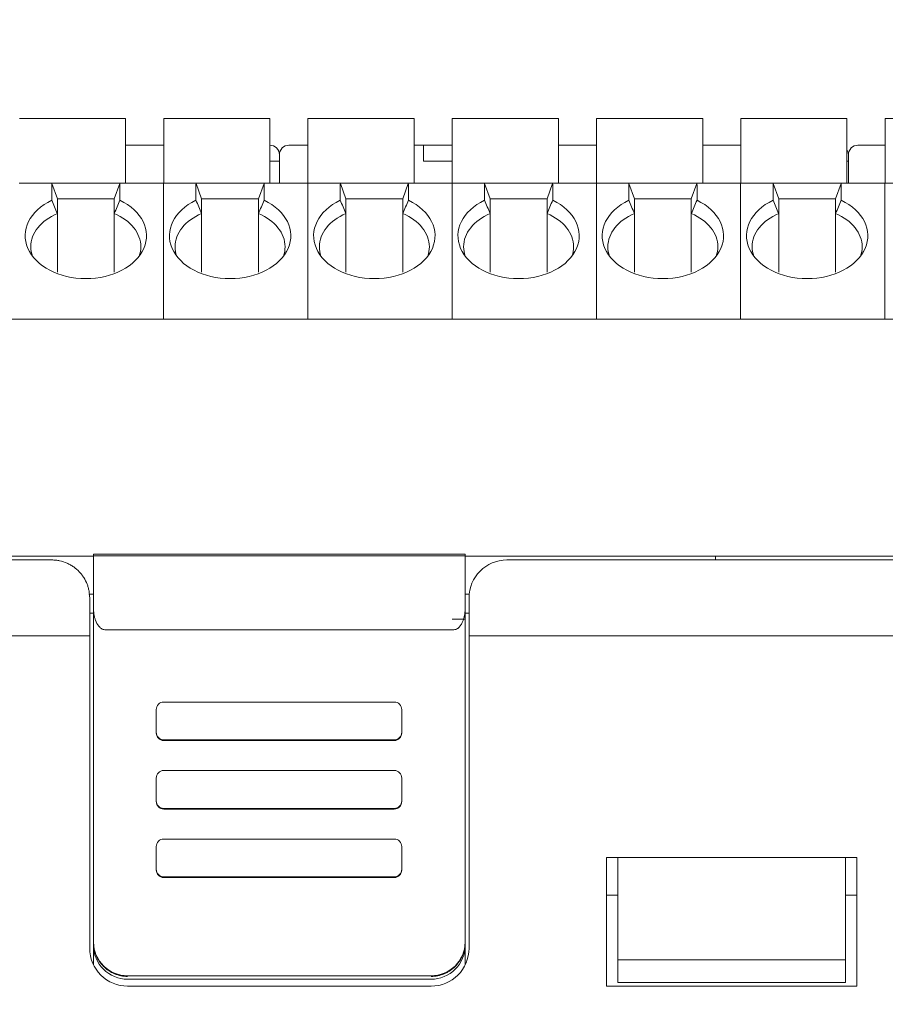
# Model space of a CAD drawing. Header units: millimetres. Extents: x -1114 to 1396, y -630 to 631.
# Tile 171 of 256: x -28 to -6, y -73 to -47. Entities that reach past the tile are written whole.
import ezdxf

# ---------------------------------------------------------------- set-up
doc = ezdxf.new("R2010")
doc.units = ezdxf.units.MM
doc.header["$MEASUREMENT"] = 0

msp = doc.modelspace()

# ---------------------------------------------------------------- linework, layer by layer
at = {"lineweight": 18}
for points, knots in [([(1038.9843, -629.7647), (1038.9843, -629.7647), (-1111.4882, -629.7647), (-1111.4882, -629.7647), (-1111.4882, -629.7647), (-1111.4882, -629.7647), (-1111.4882, 630.7883), (-1111.4882, 630.7883), (-1111.4882, 630.7883), (-1111.4882, 630.7883), (1038.9843, 630.7883), (1038.9843, 630.7883)], [0, 0, 0, 0, 0.3333333, 0.3333333, 0.3333333, 0.3333333, 0.6666667, 0.6666667, 0.6666667, 0.6666667, 1, 1, 1, 1]), ([(-21.6411, -50.8977), (-21.6411, -50.8314), (-21.6675, -50.7678), (-21.7143, -50.7209), (-21.7143, -50.7209), (-21.7612, -50.674), (-21.8248, -50.6477), (-21.8911, -50.6477)], [0, 0, 0, 0, 0.5, 0.5, 0.5, 0.5, 1, 1, 1, 1]), ([(-21.3911, -50.6477), (-21.4574, -50.6477), (-21.521, -50.674), (-21.5679, -50.7209), (-21.5679, -50.7209), (-21.6148, -50.7678), (-21.6411, -50.8314), (-21.6411, -50.8977)], [0, 0, 0, 0, 0.5, 0.5, 0.5, 0.5, 1, 1, 1, 1]), ([(-6.3911, -50.6477), (-6.4574, -50.6477), (-6.521, -50.674), (-6.5679, -50.7209), (-6.5679, -50.7209), (-6.6148, -50.7678), (-6.6411, -50.8314), (-6.6411, -50.8977)], [0, 0, 0, 0, 0.5, 0.5, 0.5, 0.5, 1, 1, 1, 1]), ([(-27.6455, -52.101), (-28.2262, -52.3803), (-28.4813, -52.8947), (-28.2747, -53.3693), (-28.2747, -53.3693), (-28.068, -53.8439), (-27.4478, -54.1678), (-26.7455, -54.1678)], [0, 0, 0, 0, 0.5, 0.5, 0.5, 0.5, 1, 1, 1, 1]), ([(-26.7455, -54.1678), (-26.0432, -54.1678), (-25.423, -53.8439), (-25.2164, -53.3693), (-25.2164, -53.3693), (-25.0097, -52.8947), (-25.2649, -52.3803), (-25.8455, -52.101)], [0, 0, 0, 0, 0.5, 0.5, 0.5, 0.5, 1, 1, 1, 1]), ([(-23.8423, -52.101), (-24.4229, -52.3803), (-24.6781, -52.8947), (-24.4714, -53.3693), (-24.4714, -53.3693), (-24.2648, -53.8439), (-23.6446, -54.1678), (-22.9423, -54.1678)], [0, 0, 0, 0, 0.5, 0.5, 0.5, 0.5, 1, 1, 1, 1]), ([(-22.9423, -54.1678), (-22.24, -54.1678), (-21.6198, -53.8439), (-21.4131, -53.3693), (-21.4131, -53.3693), (-21.2065, -52.8947), (-21.4616, -52.3803), (-22.0423, -52.101)], [0, 0, 0, 0, 0.5, 0.5, 0.5, 0.5, 1, 1, 1, 1]), ([(-20.039, -52.101), (-20.6197, -52.3803), (-20.8748, -52.8947), (-20.6682, -53.3693), (-20.6682, -53.3693), (-20.4615, -53.8439), (-19.8413, -54.1678), (-19.139, -54.1678)], [0, 0, 0, 0, 0.5, 0.5, 0.5, 0.5, 1, 1, 1, 1]), ([(-19.139, -54.1678), (-18.4367, -54.1678), (-17.8165, -53.8439), (-17.6099, -53.3693), (-17.6099, -53.3693), (-17.4032, -52.8947), (-17.6584, -52.3803), (-18.239, -52.101)], [0, 0, 0, 0, 0.5, 0.5, 0.5, 0.5, 1, 1, 1, 1]), ([(-16.2358, -52.101), (-16.8164, -52.3803), (-17.0716, -52.8947), (-16.8649, -53.3693), (-16.8649, -53.3693), (-16.6582, -53.8439), (-16.038, -54.1678), (-15.3358, -54.1678)], [0, 0, 0, 0, 0.5, 0.5, 0.5, 0.5, 1, 1, 1, 1]), ([(-15.3358, -54.1678), (-14.6335, -54.1678), (-14.0133, -53.8439), (-13.8066, -53.3693), (-13.8066, -53.3693), (-13.5999, -52.8947), (-13.8551, -52.3803), (-14.4358, -52.101)], [0, 0, 0, 0, 0.5, 0.5, 0.5, 0.5, 1, 1, 1, 1]), ([(-12.4325, -52.101), (-13.0132, -52.3803), (-13.2683, -52.8947), (-13.0617, -53.3693), (-13.0617, -53.3693), (-12.855, -53.8439), (-12.2348, -54.1678), (-11.5325, -54.1678)], [0, 0, 0, 0, 0.5, 0.5, 0.5, 0.5, 1, 1, 1, 1]), ([(-11.5325, -54.1678), (-10.8302, -54.1678), (-10.21, -53.8439), (-10.0034, -53.3693), (-10.0034, -53.3693), (-9.7967, -52.8947), (-10.0519, -52.3803), (-10.6325, -52.101)], [0, 0, 0, 0, 0.5, 0.5, 0.5, 0.5, 1, 1, 1, 1]), ([(-8.6293, -52.101), (-9.2099, -52.3803), (-9.4651, -52.8947), (-9.2584, -53.3693), (-9.2584, -53.3693), (-9.0517, -53.8439), (-8.4315, -54.1678), (-7.7293, -54.1678)], [0, 0, 0, 0, 0.5, 0.5, 0.5, 0.5, 1, 1, 1, 1]), ([(-7.7293, -54.1678), (-7.027, -54.1678), (-6.4068, -53.8439), (-6.2001, -53.3693), (-6.2001, -53.3693), (-5.9934, -52.8947), (-6.2486, -52.3803), (-6.8293, -52.101)], [0, 0, 0, 0, 0.5, 0.5, 0.5, 0.5, 1, 1, 1, 1]), ([(-27.6436, -61.5895), (-30.8386, -61.5896), (-34.0355, -61.5896), (-37.2345, -61.5896), (-37.2345, -61.5896), (-37.6344, -61.5896), (-38.0344, -61.5896), (-38.4343, -61.5896), (-38.4343, -61.5896), (-38.8343, -61.5896), (-39.2351, -61.5896), (-39.6324, -61.5896), (-39.6324, -61.5896), (-40.0296, -61.5896), (-40.4228, -61.5896), (-40.8062, -61.5896), (-40.8062, -61.5896), (-41.1895, -61.5896), (-41.5614, -61.5896), (-41.9219, -61.5896), (-41.9219, -61.5896), (-42.643, -61.5896), (-43.3268, -61.5896), (-44.0318, -61.5896), (-44.0318, -61.5896), (-44.7368, -61.5896), (-45.455, -61.5896), (-46.1615, -61.5895)], [0, 0, 0, 0, 0.1428571, 0.1428571, 0.1428571, 0.1428571, 0.2857143, 0.2857143, 0.2857143, 0.2857143, 0.4285714, 0.4285714, 0.4285714, 0.4285714, 0.5714286, 0.5714286, 0.5714286, 0.5714286, 0.7142857, 0.7142857, 0.7142857, 0.7142857, 0.8571429, 0.8571429, 0.8571429, 0.8571429, 1, 1, 1, 1]), ([(-26.6436, -62.5895), (-26.6436, -62.527), (-26.6494, -62.4653), (-26.6609, -62.4044), (-26.6609, -62.4044), (-26.6666, -62.374), (-26.6737, -62.3437), (-26.6823, -62.3138), (-26.6823, -62.3138), (-26.691, -62.2838), (-26.701, -62.2539), (-26.7126, -62.2244), (-26.7126, -62.2244), (-26.7358, -62.1654), (-26.7643, -62.109), (-26.7982, -62.0554), (-26.7982, -62.0554), (-26.8151, -62.0286), (-26.8334, -62.0024), (-26.8531, -61.977), (-26.8531, -61.977), (-26.8728, -61.9516), (-26.894, -61.9268), (-26.9166, -61.9029), (-26.9166, -61.9029), (-26.9618, -61.855), (-27.0113, -61.8119), (-27.0653, -61.7737), (-27.0653, -61.7737), (-27.0923, -61.7546), (-27.1204, -61.7367), (-27.1497, -61.72), (-27.1497, -61.72), (-27.1643, -61.7117), (-27.1792, -61.7037), (-27.1945, -61.6961), (-27.1945, -61.6961), (-27.2097, -61.6884), (-27.2253, -61.6811), (-27.2409, -61.6742), (-27.2409, -61.6742), (-27.3035, -61.6466), (-27.3685, -61.6257), (-27.4358, -61.6114), (-27.4358, -61.6114), (-27.4694, -61.6042), (-27.5037, -61.5988), (-27.5386, -61.5951), (-27.5386, -61.5951), (-27.5735, -61.5914), (-27.6084, -61.5895), (-27.6436, -61.5895)], [0, 0, 0, 0, 0.0769231, 0.0769231, 0.0769231, 0.0769231, 0.1538462, 0.1538462, 0.1538462, 0.1538462, 0.2307692, 0.2307692, 0.2307692, 0.2307692, 0.3076923, 0.3076923, 0.3076923, 0.3076923, 0.3846154, 0.3846154, 0.3846154, 0.3846154, 0.4615385, 0.4615385, 0.4615385, 0.4615385, 0.5384615, 0.5384615, 0.5384615, 0.5384615, 0.6153846, 0.6153846, 0.6153846, 0.6153846, 0.6923077, 0.6923077, 0.6923077, 0.6923077, 0.7692308, 0.7692308, 0.7692308, 0.7692308, 0.8461538, 0.8461538, 0.8461538, 0.8461538, 0.9230769, 0.9230769, 0.9230769, 0.9230769, 1, 1, 1, 1]), ([(-26.5436, -62.8448), (-26.5429, -62.875), (-26.5423, -62.9051), (-26.5401, -62.9352), (-26.5401, -62.9352), (-26.5381, -62.964), (-26.5346, -62.9928), (-26.5299, -63.0214), (-26.5299, -63.0214), (-26.5253, -63.0489), (-26.5197, -63.0763), (-26.5127, -63.1033), (-26.5127, -63.1033), (-26.506, -63.1295), (-26.498, -63.1554), (-26.4887, -63.1811), (-26.4887, -63.1811), (-26.4688, -63.236), (-26.4427, -63.29), (-26.4047, -63.337), (-26.4047, -63.337), (-26.3945, -63.3495), (-26.3836, -63.3615), (-26.3715, -63.3726), (-26.3715, -63.3726), (-26.3607, -63.3825), (-26.349, -63.3916), (-26.3362, -63.3997), (-26.3362, -63.3997), (-26.3222, -63.4087), (-26.3069, -63.4166), (-26.2905, -63.4211), (-26.2905, -63.4211), (-26.2755, -63.4253), (-26.2595, -63.4268), (-26.2436, -63.4283)], [0, 0, 0, 0, 0.1111111, 0.1111111, 0.1111111, 0.1111111, 0.2222222, 0.2222222, 0.2222222, 0.2222222, 0.3333333, 0.3333333, 0.3333333, 0.3333333, 0.4444444, 0.4444444, 0.4444444, 0.4444444, 0.5555556, 0.5555556, 0.5555556, 0.5555556, 0.6666667, 0.6666667, 0.6666667, 0.6666667, 0.7777778, 0.7777778, 0.7777778, 0.7777778, 0.8888889, 0.8888889, 0.8888889, 0.8888889, 1, 1, 1, 1]), ([(-17.0436, -63.4284), (-17.0267, -63.4284), (-17.0105, -63.4256), (-16.9947, -63.4206), (-16.9947, -63.4206), (-16.979, -63.4155), (-16.9646, -63.4084), (-16.9511, -63.4), (-16.9511, -63.4), (-16.9444, -63.3957), (-16.9379, -63.3911), (-16.9317, -63.3863), (-16.9317, -63.3863), (-16.9255, -63.3815), (-16.9196, -63.3764), (-16.914, -63.3712), (-16.914, -63.3712), (-16.9028, -63.3607), (-16.8925, -63.3494), (-16.8829, -63.3376), (-16.8829, -63.3376), (-16.8733, -63.3258), (-16.8645, -63.3135), (-16.8565, -63.301), (-16.8565, -63.301), (-16.8484, -63.2885), (-16.841, -63.2757), (-16.8342, -63.2628), (-16.8342, -63.2628), (-16.8205, -63.2368), (-16.8089, -63.21), (-16.7989, -63.1825), (-16.7989, -63.1825), (-16.7889, -63.1551), (-16.7806, -63.1274), (-16.7736, -63.0995), (-16.7736, -63.0995), (-16.7667, -63.0717), (-16.7611, -63.0437), (-16.7567, -63.0155), (-16.7567, -63.0155), (-16.7478, -62.9592), (-16.7436, -62.9023), (-16.7436, -62.8449)], [0, 0, 0, 0, 0.0909091, 0.0909091, 0.0909091, 0.0909091, 0.1818182, 0.1818182, 0.1818182, 0.1818182, 0.2727273, 0.2727273, 0.2727273, 0.2727273, 0.3636364, 0.3636364, 0.3636364, 0.3636364, 0.4545455, 0.4545455, 0.4545455, 0.4545455, 0.5454545, 0.5454545, 0.5454545, 0.5454545, 0.6363636, 0.6363636, 0.6363636, 0.6363636, 0.7272727, 0.7272727, 0.7272727, 0.7272727, 0.8181818, 0.8181818, 0.8181818, 0.8181818, 0.9090909, 0.9090909, 0.9090909, 0.9090909, 1, 1, 1, 1]), ([(-26.6436, -63.5895), (-26.7566, -63.5895), (-26.8696, -63.5895), (-26.9826, -63.5895), (-26.9826, -63.5895), (-30.8906, -63.5895), (-34.7959, -63.5895), (-38.6977, -63.5895), (-38.6977, -63.5895), (-39.5831, -63.5895), (-40.4682, -63.5895), (-41.4183, -63.5895), (-41.4183, -63.5895), (-42.3684, -63.5896), (-43.3834, -63.5898), (-44.3785, -63.5895), (-44.3785, -63.5895), (-45.3736, -63.5893), (-46.3488, -63.5885), (-47.3374, -63.5913)], [0, 0, 0, 0, 0.2, 0.2, 0.2, 0.2, 0.4, 0.4, 0.4, 0.4, 0.6, 0.6, 0.6, 0.6, 0.8, 0.8, 0.8, 0.8, 1, 1, 1, 1]), ([(-24.6897, -65.3363), (-24.7428, -65.3363), (-24.7936, -65.3573), (-24.8312, -65.3948), (-24.8312, -65.3948), (-24.8687, -65.4322), (-24.8897, -65.483), (-24.8897, -65.536)], [0, 0, 0, 0, 0.5, 0.5, 0.5, 0.5, 1, 1, 1, 1]), ([(-18.415, -65.536), (-18.415, -65.483), (-18.436, -65.4322), (-18.4735, -65.3948), (-18.4735, -65.3948), (-18.511, -65.3573), (-18.5619, -65.3363), (-18.615, -65.3363)], [0, 0, 0, 0, 0.5, 0.5, 0.5, 0.5, 1, 1, 1, 1]), ([(-24.8897, -66.1352), (-24.8897, -66.1881), (-24.8687, -66.2389), (-24.8312, -66.2764), (-24.8312, -66.2764), (-24.7936, -66.3138), (-24.7428, -66.3349), (-24.6897, -66.3349)], [0, 0, 0, 0, 0.5, 0.5, 0.5, 0.5, 1, 1, 1, 1]), ([(-24.8897, -66.1518), (-24.8897, -66.2048), (-24.8687, -66.2556), (-24.8312, -66.2931), (-24.8312, -66.2931), (-24.7936, -66.3305), (-24.7428, -66.3516), (-24.6897, -66.3516)], [0, 0, 0, 0, 0.5, 0.5, 0.5, 0.5, 1, 1, 1, 1]), ([(-18.615, -66.3349), (-18.5619, -66.3349), (-18.511, -66.3138), (-18.4735, -66.2764), (-18.4735, -66.2764), (-18.436, -66.2389), (-18.415, -66.1881), (-18.415, -66.1352)], [0, 0, 0, 0, 0.5, 0.5, 0.5, 0.5, 1, 1, 1, 1]), ([(-24.6897, -67.1432), (-24.7428, -67.1432), (-24.7936, -67.1643), (-24.8312, -67.2017), (-24.8312, -67.2017), (-24.8687, -67.2392), (-24.8897, -67.29), (-24.8897, -67.3429)], [0, 0, 0, 0, 0.5, 0.5, 0.5, 0.5, 1, 1, 1, 1]), ([(-18.415, -67.3429), (-18.415, -67.29), (-18.436, -67.2392), (-18.4735, -67.2017), (-18.4735, -67.2017), (-18.511, -67.1643), (-18.5619, -67.1432), (-18.615, -67.1432)], [0, 0, 0, 0, 0.5, 0.5, 0.5, 0.5, 1, 1, 1, 1]), ([(-24.8897, -67.9421), (-24.8897, -67.9951), (-24.8687, -68.0459), (-24.8312, -68.0833), (-24.8312, -68.0833), (-24.7936, -68.1208), (-24.7428, -68.1418), (-24.6897, -68.1418)], [0, 0, 0, 0, 0.5, 0.5, 0.5, 0.5, 1, 1, 1, 1]), ([(-24.8897, -67.9588), (-24.8897, -68.0118), (-24.8687, -68.0626), (-24.8312, -68.1), (-24.8312, -68.1), (-24.7936, -68.1375), (-24.7428, -68.1585), (-24.6897, -68.1585)], [0, 0, 0, 0, 0.5, 0.5, 0.5, 0.5, 1, 1, 1, 1]), ([(-18.615, -68.1418), (-18.5619, -68.1418), (-18.511, -68.1208), (-18.4735, -68.0833), (-18.4735, -68.0833), (-18.436, -68.0459), (-18.415, -67.9951), (-18.415, -67.9421)], [0, 0, 0, 0, 0.5, 0.5, 0.5, 0.5, 1, 1, 1, 1]), ([(-24.6897, -68.9502), (-24.7428, -68.9502), (-24.7936, -68.9712), (-24.8312, -69.0087), (-24.8312, -69.0087), (-24.8687, -69.0461), (-24.8897, -69.0969), (-24.8897, -69.1499)], [0, 0, 0, 0, 0.5, 0.5, 0.5, 0.5, 1, 1, 1, 1]), ([(-18.415, -69.1499), (-18.415, -69.0969), (-18.436, -69.0461), (-18.4735, -69.0087), (-18.4735, -69.0087), (-18.511, -68.9712), (-18.5619, -68.9502), (-18.615, -68.9502)], [0, 0, 0, 0, 0.5, 0.5, 0.5, 0.5, 1, 1, 1, 1]), ([(-24.8897, -69.7491), (-24.8897, -69.802), (-24.8687, -69.8528), (-24.8312, -69.8903), (-24.8312, -69.8903), (-24.7936, -69.9277), (-24.7428, -69.9488), (-24.6897, -69.9488)], [0, 0, 0, 0, 0.5, 0.5, 0.5, 0.5, 1, 1, 1, 1]), ([(-24.8897, -69.7657), (-24.8897, -69.8187), (-24.8687, -69.8695), (-24.8312, -69.907), (-24.8312, -69.907), (-24.7936, -69.9444), (-24.7428, -69.9655), (-24.6897, -69.9655)], [0, 0, 0, 0, 0.5, 0.5, 0.5, 0.5, 1, 1, 1, 1]), ([(-18.615, -69.9488), (-18.5619, -69.9488), (-18.511, -69.9277), (-18.4735, -69.8903), (-18.4735, -69.8903), (-18.436, -69.8528), (-18.415, -69.802), (-18.415, -69.7491)], [0, 0, 0, 0, 0.5, 0.5, 0.5, 0.5, 1, 1, 1, 1]), ([(-25.6436, -72.5734), (-25.703, -72.5734), (-25.7614, -72.5676), (-25.8189, -72.5562), (-25.8189, -72.5562), (-25.8476, -72.5505), (-25.8761, -72.5434), (-25.9044, -72.5348), (-25.9044, -72.5348), (-25.9326, -72.5263), (-25.9607, -72.5162), (-25.988, -72.505), (-25.988, -72.505), (-26.0424, -72.4825), (-26.0941, -72.4549), (-26.143, -72.4223), (-26.143, -72.4223), (-26.1552, -72.4142), (-26.1673, -72.4057), (-26.1792, -72.3969), (-26.1792, -72.3969), (-26.191, -72.3881), (-26.2028, -72.379), (-26.2142, -72.3696), (-26.2142, -72.3696), (-26.2372, -72.3509), (-26.259, -72.3311), (-26.2797, -72.3104), (-26.2797, -72.3104), (-26.3212, -72.269), (-26.3585, -72.2238), (-26.3914, -72.1747), (-26.3914, -72.1747), (-26.3996, -72.1624), (-26.4076, -72.1499), (-26.4152, -72.1372), (-26.4152, -72.1372), (-26.4228, -72.1245), (-26.4301, -72.1117), (-26.4371, -72.0987), (-26.4371, -72.0987), (-26.451, -72.0728), (-26.4635, -72.0463), (-26.4747, -72.0193), (-26.4747, -72.0193), (-26.486, -71.9923), (-26.4959, -71.9647), (-26.5045, -71.9366), (-26.5045, -71.9366), (-26.5088, -71.9226), (-26.5127, -71.9084), (-26.5163, -71.8941), (-26.5163, -71.8941), (-26.5199, -71.8797), (-26.5232, -71.8652), (-26.5261, -71.8507), (-26.5261, -71.8507), (-26.5377, -71.7927), (-26.5436, -71.734), (-26.5436, -71.6746)], [0, 0, 0, 0, 0.0666667, 0.0666667, 0.0666667, 0.0666667, 0.1333333, 0.1333333, 0.1333333, 0.1333333, 0.2, 0.2, 0.2, 0.2, 0.2666667, 0.2666667, 0.2666667, 0.2666667, 0.3333333, 0.3333333, 0.3333333, 0.3333333, 0.4, 0.4, 0.4, 0.4, 0.4666667, 0.4666667, 0.4666667, 0.4666667, 0.5333333, 0.5333333, 0.5333333, 0.5333333, 0.6, 0.6, 0.6, 0.6, 0.6666667, 0.6666667, 0.6666667, 0.6666667, 0.7333333, 0.7333333, 0.7333333, 0.7333333, 0.8, 0.8, 0.8, 0.8, 0.8666667, 0.8666667, 0.8666667, 0.8666667, 0.9333333, 0.9333333, 0.9333333, 0.9333333, 1, 1, 1, 1]), ([(-16.7436, -71.6746), (-16.7436, -71.734), (-16.7494, -71.7923), (-16.7608, -71.8497), (-16.7608, -71.8497), (-16.7665, -71.8784), (-16.7736, -71.9069), (-16.7822, -71.9351), (-16.7822, -71.9351), (-16.7907, -71.9633), (-16.8008, -71.9914), (-16.8121, -72.0186), (-16.8121, -72.0186), (-16.8346, -72.073), (-16.8622, -72.1246), (-16.8949, -72.1734), (-16.8949, -72.1734), (-16.903, -72.1856), (-16.9115, -72.1976), (-16.9203, -72.2095), (-16.9203, -72.2095), (-16.9291, -72.2213), (-16.9382, -72.2331), (-16.9476, -72.2445), (-16.9476, -72.2445), (-16.9664, -72.2674), (-16.9862, -72.2892), (-17.0069, -72.3099), (-17.0069, -72.3099), (-17.0484, -72.3514), (-17.0937, -72.3886), (-17.1428, -72.4214), (-17.1428, -72.4214), (-17.1551, -72.4297), (-17.1677, -72.4376), (-17.1804, -72.4452), (-17.1804, -72.4452), (-17.1931, -72.4528), (-17.2059, -72.4601), (-17.2189, -72.4671), (-17.2189, -72.4671), (-17.2449, -72.4809), (-17.2714, -72.4935), (-17.2984, -72.5047), (-17.2984, -72.5047), (-17.3255, -72.5159), (-17.3531, -72.5258), (-17.3812, -72.5344), (-17.3812, -72.5344), (-17.3953, -72.5386), (-17.4095, -72.5426), (-17.4238, -72.5462), (-17.4238, -72.5462), (-17.4382, -72.5498), (-17.4527, -72.5531), (-17.4672, -72.556), (-17.4672, -72.556), (-17.5254, -72.5676), (-17.5841, -72.5734), (-17.6436, -72.5734)], [0, 0, 0, 0, 0.0666667, 0.0666667, 0.0666667, 0.0666667, 0.1333333, 0.1333333, 0.1333333, 0.1333333, 0.2, 0.2, 0.2, 0.2, 0.2666667, 0.2666667, 0.2666667, 0.2666667, 0.3333333, 0.3333333, 0.3333333, 0.3333333, 0.4, 0.4, 0.4, 0.4, 0.4666667, 0.4666667, 0.4666667, 0.4666667, 0.5333333, 0.5333333, 0.5333333, 0.5333333, 0.6, 0.6, 0.6, 0.6, 0.6666667, 0.6666667, 0.6666667, 0.6666667, 0.7333333, 0.7333333, 0.7333333, 0.7333333, 0.8, 0.8, 0.8, 0.8, 0.8666667, 0.8666667, 0.8666667, 0.8666667, 0.9333333, 0.9333333, 0.9333333, 0.9333333, 1, 1, 1, 1]), ([(-26.6436, -71.8312), (-26.6436, -72.0965), (-26.5382, -72.3508), (-26.3507, -72.5383), (-26.3507, -72.5383), (-26.1631, -72.7259), (-25.9088, -72.8312), (-25.6436, -72.8312)], [0, 0, 0, 0, 0.5, 0.5, 0.5, 0.5, 1, 1, 1, 1]), ([(-26.5436, -71.749), (-26.5436, -71.9874), (-26.4487, -72.216), (-26.28, -72.3846), (-26.28, -72.3846), (-26.1112, -72.5531), (-25.8823, -72.6478), (-25.6436, -72.6478)], [0, 0, 0, 0, 0.5, 0.5, 0.5, 0.5, 1, 1, 1, 1]), ([(-17.6436, -72.6478), (-17.4049, -72.6478), (-17.1759, -72.5531), (-17.0072, -72.3846), (-17.0072, -72.3846), (-16.8384, -72.216), (-16.7436, -71.9874), (-16.7436, -71.749)], [0, 0, 0, 0, 0.5, 0.5, 0.5, 0.5, 1, 1, 1, 1])]:
    msp.add_open_spline(points, degree=3, knots=knots, dxfattribs=at)
for points in [[(-25.6955, -49.9477), (-25.6955, -49.9477), (-28.4955, -49.9477), (-28.4955, -49.9477)], [(-25.6955, -51.6477), (-25.6955, -51.6477), (-25.6955, -49.9477), (-25.6955, -49.9477)], [(-24.6923, -49.9477), (-24.6923, -49.9477), (-24.6923, -51.6477), (-24.6923, -51.6477)], [(-21.8923, -49.9477), (-21.8923, -49.9477), (-24.6923, -49.9477), (-24.6923, -49.9477)], [(-21.8923, -51.6477), (-21.8923, -51.6477), (-21.8923, -49.9477), (-21.8923, -49.9477)], [(-20.889, -49.9477), (-20.889, -49.9477), (-20.889, -51.6477), (-20.889, -51.6477)], [(-18.089, -49.9477), (-18.089, -49.9477), (-20.889, -49.9477), (-20.889, -49.9477)], [(-18.089, -51.6477), (-18.089, -51.6477), (-18.089, -49.9477), (-18.089, -49.9477)], [(-14.2858, -49.9477), (-14.2858, -49.9477), (-17.0858, -49.9477), (-17.0858, -49.9477)], [(-17.0858, -49.9477), (-17.0858, -49.9477), (-17.0858, -51.6477), (-17.0858, -51.6477)], [(-14.2858, -51.6477), (-14.2858, -51.6477), (-14.2858, -49.9477), (-14.2858, -49.9477)], [(-10.4825, -49.9477), (-10.4825, -49.9477), (-13.2825, -49.9477), (-13.2825, -49.9477)], [(-13.2825, -49.9477), (-13.2825, -49.9477), (-13.2825, -51.6477), (-13.2825, -51.6477)], [(-10.4825, -51.6477), (-10.4825, -51.6477), (-10.4825, -49.9477), (-10.4825, -49.9477)], [(-6.6793, -49.9477), (-6.6793, -49.9477), (-9.4793, -49.9477), (-9.4793, -49.9477)], [(-9.4793, -49.9477), (-9.4793, -49.9477), (-9.4793, -51.6477), (-9.4793, -51.6477)], [(-6.6793, -51.6477), (-6.6793, -51.6477), (-6.6793, -49.9477), (-6.6793, -49.9477)], [(-2.876, -49.9477), (-2.876, -49.9477), (-5.676, -49.9477), (-5.676, -49.9477)], [(-5.676, -49.9477), (-5.676, -49.9477), (-5.676, -51.6477), (-5.676, -51.6477)], [(-24.6922, -50.6477), (-24.6922, -50.6477), (-25.6955, -50.6477), (-25.6955, -50.6477)], [(-25.6955, -50.6477), (-25.6955, -50.6477), (-24.6922, -50.6477), (-24.6922, -50.6477)], [(-21.8911, -50.6477), (-21.8911, -50.6477), (-21.8923, -50.6477), (-21.8923, -50.6477)], [(-21.6411, -51.6478), (-21.6411, -51.6478), (-21.6411, -50.8977), (-21.6411, -50.8977)], [(-20.889, -50.6477), (-20.889, -50.6477), (-21.3911, -50.6477), (-21.3911, -50.6477)], [(-21.3911, -50.6477), (-21.3911, -50.6477), (-20.889, -50.6477), (-20.889, -50.6477)], [(-17.8411, -50.6477), (-17.8411, -50.6477), (-18.0891, -50.6477), (-18.0891, -50.6477)], [(-18.0891, -50.6477), (-18.0891, -50.6477), (-17.8411, -50.6477), (-17.8411, -50.6477)], [(-17.8411, -50.6477), (-17.8411, -50.6477), (-17.8411, -51.0677), (-17.8411, -51.0677)], [(-17.8411, -50.6477), (-17.8411, -50.6477), (-17.3411, -50.6477), (-17.3411, -50.6477)], [(-17.8411, -50.6477), (-17.8411, -50.6477), (-17.8411, -50.8977), (-17.8411, -50.8977)], [(-17.8411, -50.8977), (-17.8411, -50.8977), (-17.8411, -51.0677), (-17.8411, -51.0677)], [(-17.0858, -50.6477), (-17.0858, -50.6477), (-17.3411, -50.6477), (-17.3411, -50.6477)], [(-13.2825, -50.6477), (-13.2825, -50.6477), (-14.2858, -50.6477), (-14.2858, -50.6477)], [(-14.2858, -50.6477), (-14.2858, -50.6477), (-13.2825, -50.6477), (-13.2825, -50.6477)], [(-9.4793, -50.6477), (-9.4793, -50.6477), (-10.4825, -50.6477), (-10.4825, -50.6477)], [(-10.4825, -50.6477), (-10.4825, -50.6477), (-9.4793, -50.6477), (-9.4793, -50.6477)], [(-6.6411, -50.8977), (-6.6411, -50.8507), (-6.6543, -50.8047), (-6.6793, -50.7649)], [(-6.6411, -51.6478), (-6.6411, -51.6478), (-6.6411, -50.8977), (-6.6411, -50.8977)], [(-6.6411, -51.6478), (-6.6411, -51.6478), (-6.6411, -50.8977), (-6.6411, -50.8977)], [(-5.676, -50.6477), (-5.676, -50.6477), (-6.3911, -50.6477), (-6.3911, -50.6477)], [(-6.3911, -50.6477), (-6.3911, -50.6477), (-5.676, -50.6477), (-5.676, -50.6477)], [(-21.8911, -51.0677), (-21.8911, -51.0677), (-21.8923, -51.0677), (-21.8923, -51.0677)], [(-21.8911, -51.0677), (-21.8911, -51.0677), (-21.6411, -51.0677), (-21.6411, -51.0677)], [(-21.6411, -51.0677), (-21.6411, -51.0677), (-21.6411, -51.6477), (-21.6411, -51.6477)], [(-21.6411, -51.6477), (-21.6411, -51.6477), (-21.6411, -51.0677), (-21.6411, -51.0677)], [(-17.0858, -51.0677), (-17.0858, -51.0677), (-17.8411, -51.0677), (-17.8411, -51.0677)], [(-6.6793, -51.0677), (-6.6793, -51.0677), (-6.6411, -51.0677), (-6.6411, -51.0677)], [(-6.6411, -51.6477), (-6.6411, -51.6477), (-6.6411, -51.0677), (-6.6411, -51.0677)], [(-28.4988, -51.6477), (-28.4988, -51.6477), (-27.6455, -51.6477), (-27.6455, -51.6477)], [(-27.6455, -51.6477), (-27.6455, -51.6477), (-28.4988, -51.6477), (-28.4988, -51.6477)], [(-27.6455, -51.6477), (-27.6455, -51.6477), (-25.8455, -51.6477), (-25.8455, -51.6477)], [(-27.6455, -51.6477), (-27.6455, -51.6477), (-27.6439, -51.652), (-27.6408, -51.6606)], [(-27.6408, -51.6606), (-27.6439, -51.6692), (-27.6455, -51.6816), (-27.6455, -51.6975)], [(-27.4955, -52.0598), (-27.4955, -52.0598), (-27.6408, -51.6606), (-27.6408, -51.6606)], [(-25.9955, -52.0598), (-25.9955, -52.0598), (-25.8502, -51.6606), (-25.8502, -51.6606)], [(-25.8502, -51.6606), (-25.8471, -51.6521), (-25.8455, -51.6477), (-25.8455, -51.6477)], [(-25.8502, -51.6606), (-25.8471, -51.6692), (-25.8455, -51.6816), (-25.8455, -51.6975)], [(-25.8455, -51.6477), (-25.8455, -51.6477), (-24.6955, -51.6477), (-24.6955, -51.6477)], [(-25.8455, -51.6477), (-25.8455, -51.6477), (-24.6955, -51.6477), (-24.6955, -51.6477)], [(-24.6955, -51.6477), (-24.6955, -51.6477), (-23.8423, -51.6477), (-23.8423, -51.6477)], [(-24.6955, -51.6975), (-24.6955, -51.6975), (-24.6955, -51.6477), (-24.6955, -51.6477)], [(-24.6955, -51.6975), (-24.6955, -51.6975), (-24.6955, -51.6477), (-24.6955, -51.6477)], [(-23.8423, -51.6477), (-23.8423, -51.6477), (-24.6955, -51.6477), (-24.6955, -51.6477)], [(-23.8423, -51.6477), (-23.8423, -51.6477), (-22.0423, -51.6477), (-22.0423, -51.6477)], [(-23.8423, -51.6477), (-23.8423, -51.6477), (-23.8407, -51.652), (-23.8376, -51.6606)], [(-23.8376, -51.6606), (-23.8407, -51.6692), (-23.8423, -51.6816), (-23.8423, -51.6975)], [(-23.6923, -52.0598), (-23.6923, -52.0598), (-23.8376, -51.6606), (-23.8376, -51.6606)], [(-22.1923, -52.0598), (-22.1923, -52.0598), (-22.047, -51.6606), (-22.047, -51.6606)], [(-22.047, -51.6606), (-22.0439, -51.6521), (-22.0423, -51.6477), (-22.0423, -51.6477)], [(-22.047, -51.6606), (-22.0439, -51.6692), (-22.0423, -51.6816), (-22.0423, -51.6975)], [(-22.0423, -51.6477), (-22.0423, -51.6477), (-20.8923, -51.6477), (-20.8923, -51.6477)], [(-22.0423, -51.6477), (-22.0423, -51.6477), (-20.8923, -51.6477), (-20.8923, -51.6477)], [(-20.8923, -51.6477), (-20.8923, -51.6477), (-20.039, -51.6477), (-20.039, -51.6477)], [(-20.8923, -51.6975), (-20.8923, -51.6975), (-20.8923, -51.6477), (-20.8923, -51.6477)], [(-20.039, -51.6477), (-20.039, -51.6477), (-20.8923, -51.6477), (-20.8923, -51.6477)], [(-20.8923, -51.6975), (-20.8923, -51.6975), (-20.8923, -51.6477), (-20.8923, -51.6477)], [(-20.039, -51.6477), (-20.039, -51.6477), (-18.239, -51.6477), (-18.239, -51.6477)], [(-20.039, -51.6477), (-20.039, -51.6477), (-20.0374, -51.652), (-20.0343, -51.6606)], [(-20.0343, -51.6606), (-20.0374, -51.6692), (-20.039, -51.6816), (-20.039, -51.6975)], [(-19.889, -52.0598), (-19.889, -52.0598), (-20.0343, -51.6606), (-20.0343, -51.6606)], [(-18.389, -52.0598), (-18.389, -52.0598), (-18.2437, -51.6606), (-18.2437, -51.6606)], [(-18.2437, -51.6606), (-18.2406, -51.6521), (-18.239, -51.6477), (-18.239, -51.6477)], [(-18.2437, -51.6606), (-18.2406, -51.6692), (-18.239, -51.6816), (-18.239, -51.6975)], [(-18.239, -51.6477), (-18.239, -51.6477), (-17.089, -51.6477), (-17.089, -51.6477)], [(-18.239, -51.6477), (-18.239, -51.6477), (-17.089, -51.6477), (-17.089, -51.6477)], [(-17.089, -51.6477), (-17.089, -51.6477), (-16.2358, -51.6477), (-16.2358, -51.6477)], [(-17.089, -51.6975), (-17.089, -51.6975), (-17.089, -51.6477), (-17.089, -51.6477)], [(-17.089, -51.6975), (-17.089, -51.6975), (-17.089, -51.6477), (-17.089, -51.6477)], [(-16.2358, -51.6477), (-16.2358, -51.6477), (-17.089, -51.6477), (-17.089, -51.6477)], [(-16.2358, -51.6477), (-16.2358, -51.6477), (-14.4358, -51.6477), (-14.4358, -51.6477)], [(-16.2358, -51.6477), (-16.2358, -51.6477), (-16.2342, -51.652), (-16.2311, -51.6606)], [(-16.2311, -51.6606), (-16.2342, -51.6692), (-16.2358, -51.6816), (-16.2358, -51.6975)], [(-16.0858, -52.0598), (-16.0858, -52.0598), (-16.2311, -51.6606), (-16.2311, -51.6606)], [(-14.5858, -52.0598), (-14.5858, -52.0598), (-14.4405, -51.6606), (-14.4405, -51.6606)], [(-14.4405, -51.6606), (-14.4374, -51.6521), (-14.4358, -51.6477), (-14.4358, -51.6477)], [(-14.4405, -51.6606), (-14.4374, -51.6692), (-14.4358, -51.6816), (-14.4358, -51.6975)], [(-14.4358, -51.6477), (-14.4358, -51.6477), (-13.2858, -51.6477), (-13.2858, -51.6477)], [(-14.4358, -51.6477), (-14.4358, -51.6477), (-13.2858, -51.6477), (-13.2858, -51.6477)], [(-13.2858, -51.6477), (-13.2858, -51.6477), (-12.4325, -51.6477), (-12.4325, -51.6477)], [(-13.2858, -51.6975), (-13.2858, -51.6975), (-13.2858, -51.6477), (-13.2858, -51.6477)], [(-13.2858, -51.6975), (-13.2858, -51.6975), (-13.2858, -51.6477), (-13.2858, -51.6477)], [(-12.4325, -51.6477), (-12.4325, -51.6477), (-13.2858, -51.6477), (-13.2858, -51.6477)], [(-12.4325, -51.6477), (-12.4325, -51.6477), (-10.6325, -51.6477), (-10.6325, -51.6477)], [(-12.4325, -51.6477), (-12.4325, -51.6477), (-12.4309, -51.652), (-12.4278, -51.6606)], [(-12.4278, -51.6606), (-12.4309, -51.6692), (-12.4325, -51.6816), (-12.4325, -51.6975)], [(-12.2825, -52.0598), (-12.2825, -52.0598), (-12.4278, -51.6606), (-12.4278, -51.6606)], [(-10.7825, -52.0598), (-10.7825, -52.0598), (-10.6372, -51.6606), (-10.6372, -51.6606)], [(-10.6372, -51.6606), (-10.6341, -51.6521), (-10.6325, -51.6477), (-10.6325, -51.6477)], [(-10.6372, -51.6606), (-10.6341, -51.6692), (-10.6325, -51.6816), (-10.6325, -51.6975)], [(-10.6325, -51.6477), (-10.6325, -51.6477), (-9.4825, -51.6477), (-9.4825, -51.6477)], [(-10.6325, -51.6477), (-10.6325, -51.6477), (-9.4825, -51.6477), (-9.4825, -51.6477)], [(-9.4825, -51.6477), (-9.4825, -51.6477), (-8.6293, -51.6477), (-8.6293, -51.6477)], [(-9.4825, -51.6975), (-9.4825, -51.6975), (-9.4825, -51.6477), (-9.4825, -51.6477)], [(-8.6293, -51.6477), (-8.6293, -51.6477), (-9.4825, -51.6477), (-9.4825, -51.6477)], [(-9.4825, -51.6975), (-9.4825, -51.6975), (-9.4825, -51.6477), (-9.4825, -51.6477)], [(-8.6293, -51.6477), (-8.6293, -51.6477), (-6.8293, -51.6477), (-6.8293, -51.6477)], [(-8.6293, -51.6477), (-8.6292, -51.6477), (-8.6277, -51.652), (-8.6245, -51.6606)], [(-8.6245, -51.6606), (-8.6277, -51.6692), (-8.6293, -51.6816), (-8.6293, -51.6975)], [(-8.4793, -52.0598), (-8.4793, -52.0598), (-8.6245, -51.6606), (-8.6245, -51.6606)], [(-6.9793, -52.0598), (-6.9793, -52.0598), (-6.834, -51.6606), (-6.834, -51.6606)], [(-6.834, -51.6606), (-6.8309, -51.6521), (-6.8293, -51.6477), (-6.8293, -51.6477)], [(-6.834, -51.6606), (-6.8308, -51.6692), (-6.8293, -51.6816), (-6.8293, -51.6975)], [(-6.8293, -51.6477), (-6.8293, -51.6477), (-5.6793, -51.6477), (-5.6793, -51.6477)], [(-6.8293, -51.6477), (-6.8293, -51.6477), (-5.6793, -51.6477), (-5.6793, -51.6477)], [(-5.6793, -51.6477), (-5.6793, -51.6477), (-4.826, -51.6477), (-4.826, -51.6477)], [(-5.6793, -51.6975), (-5.6793, -51.6975), (-5.6793, -51.6477), (-5.6793, -51.6477)], [(-5.6793, -51.6975), (-5.6793, -51.6975), (-5.6793, -51.6477), (-5.6793, -51.6477)], [(-4.826, -51.6477), (-4.826, -51.6477), (-5.6793, -51.6477), (-5.6793, -51.6477)], [(-27.6455, -51.6975), (-27.6455, -51.6975), (-27.6455, -52.101), (-27.6455, -52.101)], [(-25.8455, -51.6975), (-25.8455, -51.6975), (-25.8455, -52.101), (-25.8455, -52.101)], [(-24.6955, -55.2397), (-24.6955, -55.2397), (-24.6955, -51.6975), (-24.6955, -51.6975)], [(-24.6955, -55.2397), (-24.6955, -55.2397), (-24.6955, -51.6975), (-24.6955, -51.6975)], [(-23.8423, -51.6975), (-23.8423, -51.6975), (-23.8423, -52.101), (-23.8423, -52.101)], [(-22.0423, -51.6975), (-22.0423, -51.6975), (-22.0423, -52.101), (-22.0423, -52.101)], [(-20.8923, -55.2397), (-20.8923, -55.2397), (-20.8923, -51.6975), (-20.8923, -51.6975)], [(-20.8923, -55.2397), (-20.8923, -55.2397), (-20.8923, -51.6975), (-20.8923, -51.6975)], [(-20.039, -51.6975), (-20.039, -51.6975), (-20.039, -52.101), (-20.039, -52.101)], [(-18.239, -51.6975), (-18.239, -51.6975), (-18.239, -52.101), (-18.239, -52.101)], [(-17.089, -55.2397), (-17.089, -55.2397), (-17.089, -51.6975), (-17.089, -51.6975)], [(-17.089, -55.2397), (-17.089, -55.2397), (-17.089, -51.6975), (-17.089, -51.6975)], [(-16.2358, -51.6975), (-16.2358, -51.6975), (-16.2358, -52.101), (-16.2358, -52.101)], [(-14.4358, -51.6975), (-14.4358, -51.6975), (-14.4358, -52.101), (-14.4358, -52.101)], [(-13.2858, -55.2397), (-13.2858, -55.2397), (-13.2858, -51.6975), (-13.2858, -51.6975)], [(-13.2858, -55.2397), (-13.2858, -55.2397), (-13.2858, -51.6975), (-13.2858, -51.6975)], [(-12.4325, -51.6975), (-12.4325, -51.6975), (-12.4325, -52.101), (-12.4325, -52.101)], [(-10.6325, -51.6975), (-10.6325, -51.6975), (-10.6325, -52.101), (-10.6325, -52.101)], [(-9.4825, -55.2397), (-9.4825, -55.2397), (-9.4825, -51.6975), (-9.4825, -51.6975)], [(-9.4825, -55.2397), (-9.4825, -55.2397), (-9.4825, -51.6975), (-9.4825, -51.6975)], [(-8.6293, -51.6975), (-8.6293, -51.6975), (-8.6293, -52.101), (-8.6293, -52.101)], [(-6.8293, -51.6975), (-6.8293, -51.6975), (-6.8293, -52.101), (-6.8293, -52.101)], [(-5.6793, -55.2397), (-5.6793, -55.2397), (-5.6793, -51.6975), (-5.6793, -51.6975)], [(-5.6793, -55.2397), (-5.6793, -55.2397), (-5.6793, -51.6975), (-5.6793, -51.6975)], [(-27.4955, -52.4503), (-27.5455, -52.3334), (-27.5955, -52.2169), (-27.6455, -52.101)], [(-27.4955, -52.0598), (-27.4955, -52.0598), (-26.7455, -52.0598), (-26.7455, -52.0598)], [(-27.4955, -52.4503), (-27.4955, -52.4503), (-27.4955, -52.0598), (-27.4955, -52.0598)], [(-25.9955, -52.0598), (-25.9955, -52.0598), (-26.7455, -52.0598), (-26.7455, -52.0598)], [(-25.9955, -52.4503), (-25.9955, -52.4503), (-25.9955, -52.0598), (-25.9955, -52.0598)], [(-25.8455, -52.101), (-25.8956, -52.2169), (-25.9456, -52.3334), (-25.9955, -52.4503)], [(-23.6923, -52.4503), (-23.7422, -52.3334), (-23.7922, -52.2169), (-23.8423, -52.101)], [(-23.6923, -52.0598), (-23.6923, -52.0598), (-22.9423, -52.0598), (-22.9423, -52.0598)], [(-23.6923, -52.4503), (-23.6923, -52.4503), (-23.6923, -52.0598), (-23.6923, -52.0598)], [(-22.9423, -52.0598), (-22.9423, -52.0598), (-22.1923, -52.0598), (-22.1923, -52.0598)], [(-22.1923, -52.4503), (-22.1923, -52.4503), (-22.1923, -52.0598), (-22.1923, -52.0598)], [(-22.0423, -52.101), (-22.0923, -52.2169), (-22.1423, -52.3334), (-22.1923, -52.4503)], [(-19.889, -52.4503), (-19.939, -52.3334), (-19.989, -52.2169), (-20.039, -52.101)], [(-19.889, -52.0598), (-19.889, -52.0598), (-19.139, -52.0598), (-19.139, -52.0598)], [(-19.889, -52.4503), (-19.889, -52.4503), (-19.889, -52.0598), (-19.889, -52.0598)], [(-18.389, -52.0598), (-18.389, -52.0598), (-19.139, -52.0598), (-19.139, -52.0598)], [(-18.389, -52.4503), (-18.389, -52.4503), (-18.389, -52.0598), (-18.389, -52.0598)], [(-18.239, -52.101), (-18.2891, -52.2169), (-18.3391, -52.3334), (-18.389, -52.4503)], [(-16.0858, -52.4503), (-16.1357, -52.3334), (-16.1857, -52.2169), (-16.2358, -52.101)], [(-16.0858, -52.0598), (-16.0858, -52.0598), (-15.3358, -52.0598), (-15.3358, -52.0598)], [(-16.0858, -52.4503), (-16.0858, -52.4503), (-16.0858, -52.0598), (-16.0858, -52.0598)], [(-14.5858, -52.0598), (-14.5858, -52.0598), (-15.3358, -52.0598), (-15.3358, -52.0598)], [(-14.5858, -52.4503), (-14.5858, -52.4503), (-14.5858, -52.0598), (-14.5858, -52.0598)], [(-14.4358, -52.101), (-14.4858, -52.2169), (-14.5358, -52.3334), (-14.5858, -52.4503)], [(-12.2825, -52.4503), (-12.3325, -52.3334), (-12.3825, -52.2169), (-12.4325, -52.101)], [(-12.2825, -52.0598), (-12.2825, -52.0598), (-11.5325, -52.0598), (-11.5325, -52.0598)], [(-12.2825, -52.4503), (-12.2825, -52.4503), (-12.2825, -52.0598), (-12.2825, -52.0598)], [(-10.7825, -52.0598), (-10.7825, -52.0598), (-11.5325, -52.0598), (-11.5325, -52.0598)], [(-10.7825, -52.4503), (-10.7825, -52.4503), (-10.7825, -52.0598), (-10.7825, -52.0598)], [(-10.6325, -52.101), (-10.6826, -52.2169), (-10.7326, -52.3334), (-10.7825, -52.4503)], [(-8.4793, -52.4503), (-8.5292, -52.3334), (-8.5792, -52.2169), (-8.6293, -52.101)], [(-8.4793, -52.0598), (-8.4793, -52.0598), (-7.7293, -52.0598), (-7.7293, -52.0598)], [(-8.4793, -52.4503), (-8.4793, -52.4503), (-8.4793, -52.0598), (-8.4793, -52.0598)], [(-7.7293, -52.0598), (-7.7293, -52.0598), (-6.9793, -52.0598), (-6.9793, -52.0598)], [(-6.9793, -52.4503), (-6.9793, -52.4503), (-6.9793, -52.0598), (-6.9793, -52.0598)], [(-6.8293, -52.101), (-6.8793, -52.2169), (-6.9293, -52.3334), (-6.9793, -52.4503)], [(-27.4955, -52.4503), (-27.93, -52.636), (-28.1955, -52.9688), (-28.1955, -53.3278)], [(-27.4955, -52.4503), (-27.4955, -52.4503), (-27.4955, -53.9962), (-27.4955, -53.9962)], [(-25.9955, -53.9962), (-25.9955, -53.9962), (-25.9955, -52.4503), (-25.9955, -52.4503)], [(-25.2955, -53.3278), (-25.2955, -52.9688), (-25.561, -52.636), (-25.9955, -52.4503)], [(-23.6923, -52.4503), (-24.1268, -52.636), (-24.3923, -52.9688), (-24.3923, -53.3278)], [(-23.6923, -52.4503), (-23.6923, -52.4503), (-23.6923, -53.9962), (-23.6923, -53.9962)], [(-22.1923, -53.9962), (-22.1923, -53.9962), (-22.1923, -52.4503), (-22.1923, -52.4503)], [(-21.4923, -53.3278), (-21.4923, -52.9688), (-21.7578, -52.636), (-22.1923, -52.4503)], [(-19.889, -52.4503), (-20.3235, -52.636), (-20.589, -52.9688), (-20.589, -53.3278)], [(-19.889, -52.4503), (-19.889, -52.4503), (-19.889, -53.9962), (-19.889, -53.9962)], [(-18.389, -53.9962), (-18.389, -53.9962), (-18.389, -52.4503), (-18.389, -52.4503)], [(-17.689, -53.3278), (-17.689, -52.9688), (-17.9545, -52.636), (-18.389, -52.4503)], [(-16.0858, -52.4503), (-16.5202, -52.636), (-16.7858, -52.9688), (-16.7858, -53.3278)], [(-16.0858, -52.4503), (-16.0858, -52.4503), (-16.0858, -53.9962), (-16.0858, -53.9962)], [(-14.5858, -53.9962), (-14.5858, -53.9962), (-14.5858, -52.4503), (-14.5858, -52.4503)], [(-13.8858, -53.3278), (-13.8858, -52.9688), (-14.1513, -52.636), (-14.5858, -52.4503)], [(-12.2825, -52.4503), (-12.717, -52.636), (-12.9825, -52.9688), (-12.9825, -53.3278)], [(-12.2825, -52.4503), (-12.2825, -52.4503), (-12.2825, -53.9962), (-12.2825, -53.9962)], [(-10.7825, -53.9962), (-10.7825, -53.9962), (-10.7825, -52.4503), (-10.7825, -52.4503)], [(-10.0825, -53.3278), (-10.0825, -52.9688), (-10.348, -52.636), (-10.7825, -52.4503)], [(-8.4793, -52.4503), (-8.9137, -52.636), (-9.1793, -52.9688), (-9.1793, -53.3278)], [(-8.4793, -52.4503), (-8.4793, -52.4503), (-8.4793, -53.9962), (-8.4793, -53.9962)], [(-6.9793, -53.9962), (-6.9793, -53.9962), (-6.9793, -52.4503), (-6.9793, -52.4503)], [(-6.2793, -53.3278), (-6.2793, -52.9688), (-6.5448, -52.636), (-6.9793, -52.4503)], [(-28.1955, -53.3278), (-28.1955, -53.411), (-28.1812, -53.4939), (-28.1529, -53.5746)], [(-25.3382, -53.5746), (-25.3098, -53.4939), (-25.2955, -53.411), (-25.2955, -53.3278)], [(-24.3923, -53.3278), (-24.3923, -53.411), (-24.378, -53.4939), (-24.3496, -53.5746)], [(-21.5349, -53.5746), (-21.5066, -53.4939), (-21.4923, -53.411), (-21.4923, -53.3278)], [(-20.589, -53.3278), (-20.589, -53.411), (-20.5747, -53.4939), (-20.5464, -53.5746)], [(-17.7316, -53.5746), (-17.7033, -53.4939), (-17.689, -53.411), (-17.689, -53.3278)], [(-16.7858, -53.3278), (-16.7858, -53.411), (-16.7714, -53.4939), (-16.7431, -53.5746)], [(-13.9284, -53.5746), (-13.9001, -53.4939), (-13.8858, -53.411), (-13.8858, -53.3278)], [(-12.9825, -53.3278), (-12.9825, -53.411), (-12.9682, -53.4939), (-12.9399, -53.5746)], [(-10.1251, -53.5746), (-10.0968, -53.4939), (-10.0825, -53.411), (-10.0825, -53.3278)], [(-9.1793, -53.3278), (-9.1793, -53.411), (-9.1649, -53.4939), (-9.1366, -53.5746)], [(-6.3219, -53.5746), (-6.2936, -53.4939), (-6.2793, -53.411), (-6.2793, -53.3278)], [(-49.7463, -55.2397), (-49.7463, -55.2397), (6.4592, -55.2397), (6.4592, -55.2397)], [(6.4592, -55.2397), (6.4592, -55.2397), (-49.7463, -55.2397), (-49.7463, -55.2397)], [(-26.5436, -61.4897), (-26.5436, -61.4897), (-47.8463, -61.4897), (-47.8463, -61.4897)], [(-26.5436, -61.4825), (-26.5436, -61.4825), (-26.5436, -61.4374), (-26.5436, -61.4374)], [(-16.7436, -61.4374), (-16.7436, -61.4374), (-26.5436, -61.4374), (-26.5436, -61.4374)], [(-26.5436, -61.4837), (-26.5436, -61.9374), (-26.5436, -62.3911), (-26.5436, -62.8448)], [(-16.7436, -61.4838), (-20.0102, -61.4838), (-23.2769, -61.4837), (-26.5436, -61.4837)], [(-16.7436, -61.4374), (-16.7436, -61.4374), (-16.7436, -61.4827), (-16.7436, -61.4827)], [(-16.7436, -62.8449), (-16.7436, -62.3912), (-16.7436, -61.9376), (-16.7436, -61.4838)], [(4.5592, -61.4897), (4.5592, -61.4897), (-16.7436, -61.4897), (-16.7436, -61.4897)], [(-10.1436, -61.4897), (-10.1436, -61.4897), (-10.1436, -61.5896), (-10.1436, -61.5896)], [(-15.6436, -61.5895), (-16.1958, -61.5895), (-16.6436, -62.0373), (-16.6436, -62.5895)], [(1.0592, -61.5895), (1.0592, -61.5895), (-15.6436, -61.5895), (-15.6436, -61.5895)], [(-26.6624, -62.4897), (-26.6624, -62.4897), (-26.5436, -62.4897), (-26.5436, -62.4897)], [(-26.6436, -63.5894), (-26.6436, -63.2561), (-26.6436, -62.9228), (-26.6436, -62.5895)], [(-16.7436, -62.4897), (-16.7436, -62.4897), (-16.6385, -62.4897), (-16.6385, -62.4897)], [(-16.6436, -62.5895), (-16.6436, -62.5895), (-16.6436, -63.5895), (-16.6436, -63.5895)], [(-26.5436, -71.6746), (-26.5436, -71.6746), (-26.5436, -62.8448), (-26.5436, -62.8448)], [(-26.5436, -71.6745), (-26.5436, -71.6745), (-26.5436, -62.8516), (-26.5436, -62.8516)], [(-16.7436, -62.8449), (-16.7436, -62.8449), (-16.7436, -71.6746), (-16.7436, -71.6746)], [(-16.7436, -62.8518), (-16.7436, -62.8518), (-16.7436, -71.6745), (-16.7436, -71.6745)], [(-26.6436, -62.9897), (-26.6436, -62.9897), (-26.5434, -62.9897), (-26.5434, -62.9897)], [(-16.7437, -62.9897), (-16.7437, -62.9897), (-16.6436, -62.9897), (-16.6436, -62.9897)], [(-17.089, -63.1477), (-17.089, -63.1477), (-16.7435, -63.1477), (-16.7435, -63.1477)], [(-26.6436, -71.8312), (-26.6436, -71.8312), (-26.6436, -63.5895), (-26.6436, -63.5895)], [(-17.0436, -63.4284), (-17.0436, -63.4284), (-26.2436, -63.4282), (-26.2436, -63.4282)], [(-16.6436, -63.5895), (-16.6436, -63.5895), (-16.6436, -71.8312), (-16.6436, -71.8312)], [(1.0592, -63.5895), (1.0592, -63.5895), (-16.6436, -63.5895), (-16.6436, -63.5895)], [(-18.615, -65.3363), (-18.615, -65.3363), (-24.6897, -65.3363), (-24.6897, -65.3363)], [(-24.8897, -65.536), (-24.8897, -65.536), (-24.8897, -66.1352), (-24.8897, -66.1352)], [(-18.415, -66.1352), (-18.415, -66.1352), (-18.415, -65.536), (-18.415, -65.536)], [(-24.8897, -66.1352), (-24.8897, -66.1352), (-24.8897, -66.1518), (-24.8897, -66.1518)], [(-18.615, -66.3516), (-18.5045, -66.3516), (-18.415, -66.2621), (-18.415, -66.1518)], [(-18.415, -66.133), (-18.415, -66.133), (-18.415, -66.1518), (-18.415, -66.1518)], [(-18.415, -66.1352), (-18.415, -66.1352), (-18.415, -66.1518), (-18.415, -66.1518)], [(-24.6897, -66.3349), (-24.6897, -66.3349), (-18.615, -66.3349), (-18.615, -66.3349)], [(-18.615, -66.3516), (-18.615, -66.3516), (-24.6897, -66.3516), (-24.6897, -66.3516)], [(-18.615, -67.1432), (-18.615, -67.1432), (-24.6897, -67.1432), (-24.6897, -67.1432)], [(-24.8897, -67.3429), (-24.8897, -67.3429), (-24.8897, -67.9421), (-24.8897, -67.9421)], [(-18.415, -67.9421), (-18.415, -67.9421), (-18.415, -67.3429), (-18.415, -67.3429)], [(-24.8897, -67.9421), (-24.8897, -67.9421), (-24.8897, -67.9588), (-24.8897, -67.9588)], [(-18.615, -68.1585), (-18.5045, -68.1585), (-18.415, -68.0691), (-18.415, -67.9588)], [(-18.415, -67.9399), (-18.415, -67.9399), (-18.415, -67.9588), (-18.415, -67.9588)], [(-18.415, -67.9421), (-18.415, -67.9421), (-18.415, -67.9588), (-18.415, -67.9588)], [(-24.6897, -68.1418), (-24.6897, -68.1418), (-18.615, -68.1418), (-18.615, -68.1418)], [(-18.615, -68.1585), (-18.615, -68.1585), (-24.6897, -68.1585), (-24.6897, -68.1585)], [(-18.615, -68.9502), (-18.615, -68.9502), (-24.6897, -68.9502), (-24.6897, -68.9502)], [(-24.8897, -69.1499), (-24.8897, -69.1499), (-24.8897, -69.7491), (-24.8897, -69.7491)], [(-18.415, -69.7491), (-18.415, -69.7491), (-18.415, -69.1499), (-18.415, -69.1499)], [(-13.0161, -69.4342), (-13.0161, -69.4342), (-13.0161, -72.8342), (-13.0161, -72.8342)], [(-6.4161, -69.4342), (-6.4161, -69.4342), (-13.0161, -69.4342), (-13.0161, -69.4342)], [(-12.7161, -70.0466), (-12.7161, -70.0466), (-12.7161, -69.4342), (-12.7161, -69.4342)], [(-6.7161, -69.4342), (-6.7161, -69.4342), (-6.7161, -70.0466), (-6.7161, -70.0466)], [(-6.4161, -72.8342), (-6.4161, -72.8342), (-6.4161, -69.4342), (-6.4161, -69.4342)], [(-24.8897, -69.7657), (-24.8897, -69.7657), (-24.8897, -69.7491), (-24.8897, -69.7491)], [(-24.8897, -69.7491), (-24.8897, -69.7491), (-24.8897, -69.7657), (-24.8897, -69.7657)], [(-18.615, -69.9655), (-18.5045, -69.9655), (-18.415, -69.876), (-18.415, -69.7657)], [(-18.415, -69.7469), (-18.415, -69.7469), (-18.415, -69.7657), (-18.415, -69.7657)], [(-18.415, -69.7491), (-18.415, -69.7491), (-18.415, -69.7657), (-18.415, -69.7657)], [(-24.6897, -69.9488), (-24.6897, -69.9488), (-18.615, -69.9488), (-18.615, -69.9488)], [(-18.615, -69.9655), (-18.615, -69.9655), (-24.6897, -69.9655), (-24.6897, -69.9655)], [(-12.7161, -72.1342), (-12.7161, -72.1342), (-12.7161, -70.0466), (-12.7161, -70.0466)], [(-6.7161, -70.0466), (-6.7161, -70.0466), (-6.7161, -72.1342), (-6.7161, -72.1342)], [(-12.7161, -70.4342), (-12.7161, -70.4342), (-13.0161, -70.4342), (-13.0161, -70.4342)], [(-6.4159, -70.4342), (-6.4159, -70.4342), (-6.7161, -70.4342), (-6.7161, -70.4342)], [(-26.5436, -71.749), (-26.5436, -71.749), (-26.5436, -71.6746), (-26.5436, -71.6746)], [(-26.5434, -71.6741), (-26.5351, -72.1645), (-26.1347, -72.5577), (-25.6436, -72.5577)], [(-17.6436, -72.5577), (-17.1524, -72.5577), (-16.752, -72.1645), (-16.7437, -71.6741)], [(-16.7436, -71.6746), (-16.7436, -71.6746), (-16.7436, -71.749), (-16.7436, -71.749)], [(-16.7436, -71.6746), (-16.7436, -71.6746), (-16.7436, -71.749), (-16.7436, -71.749)], [(-26.5436, -72.2671), (-26.5436, -72.2671), (-26.5436, -71.749), (-26.5436, -71.749)], [(-17.6436, -72.8312), (-17.0913, -72.8312), (-16.6436, -72.3835), (-16.6436, -71.8312)], [(-16.7436, -72.2671), (-16.7436, -72.2671), (-16.7436, -71.749), (-16.7436, -71.749)], [(-12.7161, -72.1342), (-12.7161, -72.1342), (-12.7161, -72.7342), (-12.7161, -72.7342)], [(-6.7161, -72.1342), (-6.7161, -72.1342), (-12.7161, -72.1342), (-12.7161, -72.1342)], [(-6.7161, -72.7342), (-6.7161, -72.7342), (-6.7161, -72.1342), (-6.7161, -72.1342)], [(-17.6436, -72.5577), (-17.6436, -72.5577), (-25.6436, -72.5577), (-25.6436, -72.5577)], [(-25.6436, -72.6478), (-25.6436, -72.6478), (-17.6436, -72.6478), (-17.6436, -72.6478)], [(-17.6436, -72.8312), (-17.6436, -72.8312), (-25.6436, -72.8312), (-25.6436, -72.8312)], [(-13.0161, -72.8342), (-13.0161, -72.8342), (-6.4161, -72.8342), (-6.4161, -72.8342)], [(-12.7161, -72.7342), (-12.7161, -72.7342), (-6.7161, -72.7342), (-6.7161, -72.7342)]]:
    msp.add_open_spline(points, degree=3, dxfattribs=at)

doc.saveas('drawing.dxf')
